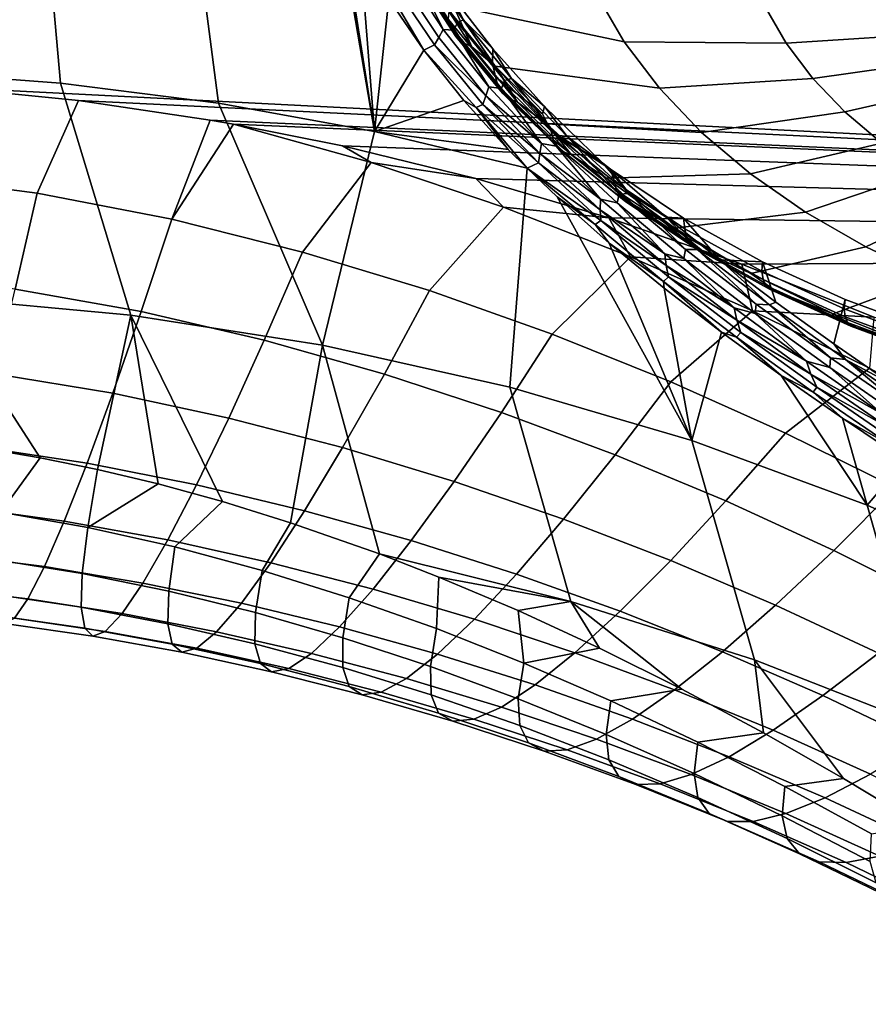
# Model space of a CAD drawing. Header units: metres. Extents: x -24 to 94, y -256 to 25.
# Tile 163 of 195: x 78.1 to 81.72, y -24.77 to -20.58. Entities that reach past the tile are written whole.
import ezdxf

# ---------------------------------------------------------------- set-up
doc = ezdxf.new("R2010")
doc.units = ezdxf.units.M
doc.layers.add('solid_10_061_003_XXX', color=7, linetype='CONTINUOUS')

msp = doc.modelspace()

# ---------------------------------------------------------------- linework, layer by layer
at = {"layer": 'solid_10_061_003_XXX'}
for points in [[(79.277695, -18.678017, 90.949333), (80.146019, -17.531736, 89.887115), (91.313652, -17.288229, 89.66185), (91.504883, -21.566231, 93.626244)], [(78.31115, -19.781269, 91.971672), (79.277695, -18.678017, 90.949333), (91.504883, -21.566231, 93.626244)], [(77.134315, -20.651674, 93.014229), (78.004509, -19.784859, 92.259186), (78.180161, -19.600433, 92.088165)], [(77.134315, -20.651674, 93.014229), (78.180161, -19.600433, 92.088165), (78.189392, -19.601622, 92.041191)], [(78.189392, -19.601622, 92.041191), (78.188446, -19.626223, 92.01368), (77.134315, -20.651674, 93.014229)], [(78.188446, -19.626223, 92.01368), (78.194946, -19.654018, 91.990273), (77.134315, -20.651674, 93.014229)], [(78.194946, -19.654018, 91.990273), (78.208504, -19.683327, 91.972382), (77.134315, -20.651674, 93.014229)], [(78.208504, -19.683327, 91.972382), (78.228302, -19.712372, 91.961098), (77.134315, -20.651674, 93.014229)], [(78.228302, -19.712372, 91.961098), (78.253128, -19.739395, 91.9571), (77.134315, -20.651674, 93.014229)], [(78.276695, -20.847452, 103.950676), (78.181496, -19.777599, 105.404915), (77.548546, -19.732651, 105.36438), (77.596603, -20.796774, 103.898941)], [(78.253128, -19.739395, 91.9571), (78.281494, -19.76276, 91.960625), (77.134315, -20.651674, 93.014229)], [(77.134315, -20.651674, 93.014229), (78.281494, -19.76276, 91.960625), (77.250748, -20.836596, 92.949593)], [(78.281494, -19.76276, 91.960625), (78.31115, -19.781269, 91.971672), (77.250748, -20.836596, 92.949593)], [(78.31115, -19.781269, 91.971672), (91.504883, -21.566231, 93.626244), (77.798111, -20.866322, 92.977165), (77.250748, -20.836596, 92.949593)], [(78.950096, -20.933403, 104.031616), (78.809296, -19.85327, 105.471146), (78.181496, -19.777599, 105.404915), (78.276695, -20.847452, 103.950676)], [(79.613731, -21.054161, 104.141373), (79.4263, -19.958975, 105.561966), (78.809296, -19.85327, 105.471146), (78.950096, -20.933403, 104.031616)], [(79.454987, -20.042107, 105.467209), (79.4263, -19.958975, 105.561966), (79.613731, -21.054161, 104.141373)], [(79.551781, -20.26729, 105.214821), (79.454987, -20.042107, 105.467209), (79.613731, -21.054161, 104.141373)], [(79.675003, -20.489773, 104.97319), (79.551781, -20.26729, 105.214821), (79.613731, -21.054161, 104.141373)], [(79.814438, -20.253265, 105.626366), (79.949554, -20.518835, 105.324463), (80.676003, -20.671883, 105.665337), (80.557571, -20.466789, 105.896973)], [(79.764862, -20.323065, 105.196747), (79.92804, -20.576738, 104.912048), (79.93914, -20.615662, 104.954323), (79.776634, -20.363024, 105.237862)], [(79.960007, -20.648798, 104.997826), (79.798592, -20.397852, 105.279457), (79.776634, -20.363024, 105.237862), (79.93914, -20.615662, 104.954323)], [(79.951492, -20.622875, 104.782944), (79.966873, -20.590324, 104.776695), (79.800171, -20.339951, 105.037392), (79.782799, -20.370583, 105.045425)], [(79.800171, -20.339951, 105.037392), (79.966873, -20.590324, 104.776695), (79.992531, -20.579172, 104.742592), (79.821701, -20.326044, 105.005173)], [(79.929718, -20.457727, 104.81916), (79.821701, -20.326044, 105.005173), (79.992531, -20.579172, 104.742592)], [(79.868454, -20.6856, 104.779945), (79.887444, -20.653673, 104.803024), (79.720558, -20.401197, 105.066734), (79.696159, -20.428226, 105.04805)], [(79.887444, -20.653673, 104.803024), (79.906044, -20.619198, 104.817406), (79.743729, -20.37093, 105.077309), (79.720558, -20.401197, 105.066734)], [(79.743729, -20.37093, 105.077309), (79.906044, -20.619198, 104.817406), (79.782799, -20.370583, 105.045425)], [(79.906044, -20.619198, 104.817406), (79.951492, -20.622875, 104.782944), (79.782799, -20.370583, 105.045425)], [(79.990021, -20.674997, 105.041107), (79.830086, -20.426348, 105.320168), (79.798592, -20.397852, 105.279457), (79.960007, -20.648798, 104.997826)], [(79.822884, -20.708223, 104.745827), (79.868454, -20.6856, 104.779945), (79.696159, -20.428226, 105.04805), (79.663811, -20.436979, 105.036774)], [(79.663811, -20.436979, 105.036774), (79.675003, -20.489773, 104.97319), (79.822884, -20.708223, 104.745827)], [(80.027634, -20.692965, 105.081985), (79.869484, -20.447094, 105.357925), (79.830086, -20.426348, 105.320168), (79.990021, -20.674997, 105.041107)], [(79.869484, -20.447094, 105.357925), (80.027634, -20.692965, 105.081985), (79.949554, -20.518835, 105.324463)], [(80.117218, -20.702522, 104.574623), (79.929718, -20.457727, 104.81916), (79.992531, -20.579172, 104.742592)], [(80.115341, -20.764374, 104.619293), (79.931122, -20.539789, 104.86705), (79.929718, -20.457727, 104.81916), (80.117218, -20.702522, 104.574623)], [(81.365791, -20.678225, 106.081566), (81.276314, -20.523281, 106.256554), (80.557571, -20.466789, 105.896973), (80.676003, -20.671883, 105.665337)], [(79.822884, -20.708223, 104.745827), (79.675003, -20.489773, 104.97319), (79.613731, -21.054161, 104.141373)], [(79.949554, -20.518835, 105.324463), (80.127243, -20.77574, 105.037476), (80.826042, -20.869593, 105.445915), (80.676003, -20.671883, 105.665337)], [(80.027634, -20.692965, 105.081985), (80.127243, -20.77574, 105.037476), (79.949554, -20.518835, 105.324463)], [(82.074081, -20.633097, 106.462837), (82.014145, -20.529308, 106.580055), (81.276314, -20.523281, 106.256554), (81.365791, -20.678225, 106.081566)], [(80.128838, -20.82052, 104.643196), (79.92804, -20.576738, 104.912048), (79.931122, -20.539789, 104.86705), (80.115341, -20.764374, 104.619293)], [(79.92804, -20.576738, 104.912048), (80.128838, -20.82052, 104.643196), (80.139122, -20.858446, 104.686577), (79.93914, -20.615662, 104.954323)], [(80.153435, -20.871399, 104.541809), (80.166618, -20.837107, 104.536903), (79.966873, -20.590324, 104.776695), (79.951492, -20.622875, 104.782944)], [(79.966873, -20.590324, 104.776695), (80.166618, -20.837107, 104.536903), (79.992531, -20.579172, 104.742592)], [(80.117218, -20.702522, 104.574623), (79.992531, -20.579172, 104.742592), (80.197243, -20.828751, 104.501671)], [(80.166618, -20.837107, 104.536903), (80.197243, -20.828751, 104.501671), (79.992531, -20.579172, 104.742592)], [(79.868454, -20.6856, 104.779945), (80.087158, -20.902205, 104.560219), (79.887444, -20.653673, 104.803024)], [(80.087158, -20.902205, 104.560219), (80.100464, -20.863741, 104.577568), (79.906044, -20.619198, 104.817406), (79.887444, -20.653673, 104.803024)], [(79.906044, -20.619198, 104.817406), (80.100464, -20.863741, 104.577568), (79.951492, -20.622875, 104.782944)], [(80.158653, -20.889957, 104.731873), (79.960007, -20.648798, 104.997826), (79.93914, -20.615662, 104.954323), (80.139122, -20.858446, 104.686577)], [(80.100464, -20.863741, 104.577568), (80.153435, -20.871399, 104.541809), (79.951492, -20.622875, 104.782944)], [(80.186852, -20.913952, 104.777588), (79.990021, -20.674997, 105.041107), (79.960007, -20.648798, 104.997826), (80.158653, -20.889957, 104.731873)], [(82.150009, -20.733147, 106.351799), (82.074081, -20.633097, 106.462837), (81.365791, -20.678225, 106.081566), (81.479141, -20.827589, 105.915794)], [(80.045708, -20.951859, 104.517807), (80.074478, -20.938801, 104.533722), (79.868454, -20.6856, 104.779945), (79.822884, -20.708223, 104.745827)], [(79.868454, -20.6856, 104.779945), (80.074478, -20.938801, 104.533722), (80.087158, -20.902205, 104.560219)], [(80.22226, -20.929245, 104.821411), (80.027634, -20.692965, 105.081985), (79.990021, -20.674997, 105.041107), (80.186852, -20.913952, 104.777588)], [(80.027634, -20.692965, 105.081985), (80.22226, -20.929245, 104.821411), (80.127243, -20.77574, 105.037476)], [(81.479141, -20.827589, 105.915794), (81.365791, -20.678225, 106.081566), (80.676003, -20.671883, 105.665337), (80.826042, -20.869593, 105.445915)], [(79.993088, -20.921707, 104.535812), (79.822884, -20.708223, 104.745827), (79.613731, -21.054161, 104.141373)], [(79.822884, -20.708223, 104.745827), (79.993088, -20.921707, 104.535812), (80.045708, -20.951859, 104.517807)], [(80.329247, -20.978214, 104.387749), (80.115341, -20.764374, 104.619293), (80.117218, -20.702522, 104.574623), (80.336685, -20.947132, 104.354233)], [(80.336685, -20.947132, 104.354233), (80.117218, -20.702522, 104.574623), (80.197243, -20.828751, 104.501671)], [(82.241089, -20.828363, 106.248161), (82.150009, -20.733147, 106.351799), (81.479141, -20.827589, 105.915794), (81.61512, -20.969738, 105.76107)], [(80.128838, -20.82052, 104.643196), (80.115341, -20.764374, 104.619293), (80.329247, -20.978214, 104.387749)], [(80.127243, -20.77574, 105.037476), (80.345406, -21.020967, 104.768784), (81.006035, -21.057749, 105.241112), (80.826042, -20.869593, 105.445915)], [(80.22226, -20.929245, 104.821411), (80.345406, -21.020967, 104.768784), (80.127243, -20.77574, 105.037476)], [(77.596603, -20.796774, 103.898941), (77.748428, -21.758677, 102.370399), (78.576759, -21.834888, 102.453102), (78.276695, -20.847452, 103.950676)], [(80.128838, -20.82052, 104.643196), (80.365211, -21.051907, 104.392967), (80.374527, -21.088888, 104.437363), (80.139122, -20.858446, 104.686577)], [(80.365211, -21.051907, 104.392967), (80.128838, -20.82052, 104.643196), (80.329247, -20.978214, 104.387749)], [(78.276695, -20.847452, 103.950676), (78.576759, -21.834888, 102.453102), (79.392326, -21.962778, 102.577782), (78.950096, -20.933403, 104.031616)], [(80.087158, -20.902205, 104.560219), (80.32457, -21.104469, 104.362007), (80.100464, -20.863741, 104.577568)], [(80.100464, -20.863741, 104.577568), (80.32457, -21.104469, 104.362007), (80.153435, -20.871399, 104.541809)], [(80.392479, -21.118855, 104.484329), (80.158653, -20.889957, 104.731873), (80.139122, -20.858446, 104.686577), (80.374527, -21.088888, 104.437363)], [(80.386086, -21.116077, 104.326538), (80.396942, -21.080235, 104.32251), (80.166618, -20.837107, 104.536903), (80.153435, -20.871399, 104.541809)], [(80.166618, -20.837107, 104.536903), (80.396942, -21.080235, 104.32251), (80.197243, -20.828751, 104.501671)], [(80.336685, -20.947132, 104.354233), (80.197243, -20.828751, 104.501671), (80.433334, -21.074715, 104.287102)], [(80.396942, -21.080235, 104.32251), (80.433334, -21.074715, 104.287102), (80.197243, -20.828751, 104.501671)], [(81.61512, -20.969738, 105.76107), (81.479141, -20.827589, 105.915794), (80.826042, -20.869593, 105.445915), (81.006035, -21.057749, 105.241112)], [(82.346336, -20.917704, 106.153053), (82.241089, -20.828363, 106.248161), (81.61512, -20.969738, 105.76107), (81.77224, -21.103113, 105.619087)], [(77.591362, -21.239616, 93.352249), (77.798111, -20.866322, 92.977165), (78.353027, -20.922232, 93.028992), (78.177231, -21.316757, 93.427879)], [(91.504883, -21.566231, 93.626244), (78.353027, -20.922232, 93.028992), (77.798111, -20.866322, 92.977165)], [(80.074478, -20.938801, 104.533722), (80.317169, -21.146687, 104.342674), (80.087158, -20.902205, 104.560219)], [(80.087158, -20.902205, 104.560219), (80.317169, -21.146687, 104.342674), (80.32457, -21.104469, 104.362007)], [(80.32457, -21.104469, 104.362007), (80.386086, -21.116077, 104.326538), (80.153435, -20.871399, 104.541809)], [(80.418541, -21.140757, 104.53231), (80.186852, -20.913952, 104.777588), (80.158653, -20.889957, 104.731873), (80.392479, -21.118855, 104.484329)], [(78.177231, -21.316757, 93.427879), (78.353027, -20.922232, 93.028992), (78.913513, -21.005022, 93.105736), (78.750252, -21.427387, 93.535789)], [(91.504883, -21.566231, 93.626244), (78.913513, -21.005022, 93.105736), (78.353027, -20.922232, 93.028992)], [(79.613731, -21.054161, 104.141373), (78.950096, -20.933403, 104.031616), (79.392326, -21.962778, 102.577782)], [(79.993088, -20.921707, 104.535812), (79.613731, -21.054161, 104.141373), (80.183136, -21.129745, 104.345726)], [(80.045708, -20.951859, 104.517807), (79.993088, -20.921707, 104.535812), (80.183136, -21.129745, 104.345726)], [(80.045708, -20.951859, 104.517807), (80.311554, -21.187708, 104.313896), (80.074478, -20.938801, 104.533722)], [(80.074478, -20.938801, 104.533722), (80.311554, -21.187708, 104.313896), (80.317169, -21.146687, 104.342674)], [(80.451363, -21.153513, 104.578873), (80.22226, -20.929245, 104.821411), (80.186852, -20.913952, 104.777588), (80.418541, -21.140757, 104.53231)], [(80.22226, -20.929245, 104.821411), (80.451363, -21.153513, 104.578873), (80.345406, -21.020967, 104.768784)], [(80.365211, -21.051907, 104.392967), (80.329247, -20.978214, 104.387749), (80.336685, -20.947132, 104.354233), (80.58609, -21.188456, 104.160141)], [(80.336685, -20.947132, 104.354233), (80.433334, -21.074715, 104.287102), (80.58609, -21.188456, 104.160141)], [(80.045708, -20.951859, 104.517807), (80.183136, -21.129745, 104.345726), (80.262665, -21.209959, 104.276947)], [(80.045708, -20.951859, 104.517807), (80.262665, -21.209959, 104.276947), (80.311554, -21.187708, 104.313896)], [(81.77224, -21.103113, 105.619087), (81.61512, -20.969738, 105.76107), (81.006035, -21.057749, 105.241112), (81.214012, -21.234293, 105.053169)], [(78.750252, -21.427387, 93.535789), (78.913513, -21.005022, 93.105736), (79.013634, -21.022598, 93.122025)], [(79.599495, -21.186281, 93.274055), (79.307556, -21.566792, 93.671326), (78.750252, -21.427387, 93.535789), (79.013634, -21.022598, 93.122025)], [(91.504883, -21.566231, 93.626244), (79.013634, -21.022598, 93.122025), (78.913513, -21.005022, 93.105736)], [(91.504883, -21.566231, 93.626244), (79.477905, -21.115349, 93.207993), (79.013634, -21.022598, 93.122025)], [(79.599495, -21.186281, 93.274055), (79.013634, -21.022598, 93.122025), (79.477905, -21.115349, 93.207993)], [(80.345406, -21.020967, 104.768784), (80.601494, -21.251644, 104.521523), (81.214012, -21.234293, 105.053169), (81.006035, -21.057749, 105.241112)], [(80.451363, -21.153513, 104.578873), (80.601494, -21.251644, 104.521523), (80.345406, -21.020967, 104.768784)], [(80.262665, -21.209959, 104.276947), (79.613731, -21.054161, 104.141373), (79.392326, -21.962778, 102.577782), (80.189789, -22.141184, 102.743515)], [(80.183136, -21.129745, 104.345726), (79.613731, -21.054161, 104.141373), (80.262665, -21.209959, 104.276947)], [(80.365211, -21.051907, 104.392967), (80.58609, -21.188456, 104.160141), (80.617371, -21.214228, 104.137383)], [(80.634727, -21.268524, 104.16391), (80.365211, -21.051907, 104.392967), (80.617371, -21.214228, 104.137383)], [(80.365211, -21.051907, 104.392967), (80.634727, -21.268524, 104.16391), (80.642944, -21.304621, 104.209244), (80.374527, -21.088888, 104.437363)], [(80.396942, -21.080235, 104.32251), (80.654892, -21.319721, 104.137787), (80.433334, -21.074715, 104.287102)], [(80.433334, -21.074715, 104.287102), (80.69767, -21.31708, 104.103378), (80.58609, -21.188456, 104.160141)], [(80.654892, -21.319721, 104.137787), (80.69767, -21.31708, 104.103378), (80.433334, -21.074715, 104.287102)], [(91.504883, -21.566231, 93.626244), (80.04435, -21.253828, 93.336342), (79.477905, -21.115349, 93.207993)], [(79.599495, -21.186281, 93.274055), (79.477905, -21.115349, 93.207993), (80.04435, -21.253828, 93.336342)], [(80.317169, -21.146687, 104.342674), (80.575592, -21.341385, 104.174751), (80.32457, -21.104469, 104.362007)], [(80.32457, -21.104469, 104.362007), (80.575592, -21.341385, 104.174751), (80.386086, -21.116077, 104.326538)], [(80.659096, -21.333143, 104.257736), (80.392479, -21.118855, 104.484329), (80.374527, -21.088888, 104.437363), (80.642944, -21.304621, 104.209244)], [(80.646362, -21.356943, 104.141418), (80.654892, -21.319721, 104.137787), (80.396942, -21.080235, 104.32251), (80.386086, -21.116077, 104.326538)], [(80.575592, -21.341385, 104.174751), (80.646362, -21.356943, 104.141418), (80.386086, -21.116077, 104.326538)], [(81.948784, -21.226252, 105.491394), (81.77224, -21.103113, 105.619087), (81.214012, -21.234293, 105.053169), (81.447701, -21.397289, 104.884155)], [(80.311554, -21.187708, 104.313896), (80.574486, -21.387129, 104.154518), (80.317169, -21.146687, 104.342674)], [(80.317169, -21.146687, 104.342674), (80.574486, -21.387129, 104.154518), (80.575592, -21.341385, 104.174751)], [(80.682724, -21.353085, 104.307785), (80.418541, -21.140757, 104.53231), (80.392479, -21.118855, 104.484329), (80.659096, -21.333143, 104.257736)], [(80.712585, -21.363468, 104.356865), (80.451363, -21.153513, 104.578873), (80.418541, -21.140757, 104.53231), (80.682724, -21.353085, 104.307785)], [(80.451363, -21.153513, 104.578873), (80.712585, -21.363468, 104.356865), (80.601494, -21.251644, 104.521523)], [(80.162384, -21.375866, 93.45079), (79.847656, -21.730722, 93.830231), (79.307556, -21.566792, 93.671326), (79.599495, -21.186281, 93.274055)], [(79.599495, -21.186281, 93.274055), (80.04435, -21.253828, 93.336342), (80.162384, -21.375866, 93.45079)], [(80.262665, -21.209959, 104.276947), (80.576447, -21.432341, 104.124733), (80.311554, -21.187708, 104.313896)], [(80.311554, -21.187708, 104.313896), (80.576447, -21.432341, 104.124733), (80.574486, -21.387129, 104.154518)], [(80.69767, -21.31708, 104.103378), (80.617371, -21.214228, 104.137383), (80.58609, -21.188456, 104.160141)], [(78.084183, -21.724209, 93.91993), (77.539085, -21.657164, 93.849922), (77.591362, -21.239616, 93.352249), (78.177231, -21.316757, 93.427879)], [(80.39032, -21.332056, 104.177742), (80.262665, -21.209959, 104.276947), (80.189789, -22.141184, 102.743515), (80.964005, -22.368618, 102.949097)], [(80.262665, -21.209959, 104.276947), (80.39032, -21.332056, 104.177742), (80.552406, -21.449238, 104.104988)], [(80.262665, -21.209959, 104.276947), (80.552406, -21.449238, 104.104988), (80.576447, -21.432341, 104.124733)], [(80.601494, -21.251644, 104.521523), (80.892502, -21.465065, 104.298599), (81.447701, -21.397289, 104.884155), (81.214012, -21.234293, 105.053169)], [(80.69767, -21.31708, 104.103378), (80.855011, -21.418484, 103.999306), (80.617371, -21.214228, 104.137383)], [(80.928947, -21.423187, 103.921997), (80.617371, -21.214228, 104.137383), (80.855011, -21.418484, 103.999306)], [(80.934624, -21.468151, 103.958389), (80.634727, -21.268524, 104.16391), (80.617371, -21.214228, 104.137383), (80.928947, -21.423187, 103.921997)], [(82.142822, -21.337809, 105.379402), (81.948784, -21.226252, 105.491394), (81.447701, -21.397289, 104.884155), (81.704536, -21.544952, 104.735909)], [(91.504883, -21.566231, 93.626244), (80.611153, -21.421087, 93.491356), (80.04435, -21.253828, 93.336342)], [(80.162384, -21.375866, 93.45079), (80.04435, -21.253828, 93.336342), (80.611153, -21.421087, 93.491356)], [(80.712585, -21.363468, 104.356865), (80.892502, -21.465065, 104.298599), (80.601494, -21.251644, 104.521523)], [(80.634727, -21.268524, 104.16391), (80.934624, -21.468151, 103.958389), (80.941612, -21.503431, 104.004562), (80.642944, -21.304621, 104.209244)], [(78.619995, -21.820412, 94.0186), (78.084183, -21.724209, 93.91993), (78.177231, -21.316757, 93.427879), (78.750252, -21.427387, 93.535789)], [(80.955772, -21.530622, 104.05442), (80.659096, -21.333143, 104.257736), (80.642944, -21.304621, 104.209244), (80.941612, -21.503431, 104.004562)], [(80.930359, -21.594162, 103.99044), (80.936646, -21.555712, 103.98674), (80.654892, -21.319721, 104.137787), (80.646362, -21.356943, 104.141418)], [(80.654892, -21.319721, 104.137787), (80.936646, -21.555712, 103.98674), (80.69767, -21.31708, 104.103378)], [(80.69767, -21.31708, 104.103378), (80.986267, -21.555969, 103.954712), (80.855011, -21.418484, 103.999306)], [(80.936646, -21.555712, 103.98674), (80.986267, -21.555969, 103.954712), (80.69767, -21.31708, 104.103378)], [(80.612022, -21.52886, 104.033234), (80.39032, -21.332056, 104.177742), (80.964005, -22.368618, 102.949097)], [(80.552406, -21.449238, 104.104988), (80.39032, -21.332056, 104.177742), (80.612022, -21.52886, 104.033234)], [(80.574486, -21.387129, 104.154518), (80.849899, -21.574652, 104.019524), (80.575592, -21.341385, 104.174751)], [(80.575592, -21.341385, 104.174751), (80.849899, -21.574652, 104.019524), (80.646362, -21.356943, 104.141418)], [(80.849899, -21.574652, 104.019524), (80.930359, -21.594162, 103.99044), (80.646362, -21.356943, 104.141418)], [(80.976677, -21.548758, 104.106331), (80.682724, -21.353085, 104.307785), (80.659096, -21.333143, 104.257736), (80.955772, -21.530622, 104.05442)], [(81.003258, -21.556953, 104.157661), (80.712585, -21.363468, 104.356865), (80.682724, -21.353085, 104.307785), (80.976677, -21.548758, 104.106331)], [(80.712585, -21.363468, 104.356865), (81.003258, -21.556953, 104.157661), (80.892502, -21.465065, 104.298599)], [(82.352211, -21.436558, 105.284325), (82.142822, -21.337809, 105.379402), (81.704536, -21.544952, 104.735909), (81.981705, -21.675665, 104.610054)], [(80.703178, -21.58704, 93.648209), (80.370094, -21.91559, 94.008797), (79.847656, -21.730722, 93.830231), (80.162384, -21.375866, 93.45079)], [(80.162384, -21.375866, 93.45079), (80.611153, -21.421087, 93.491356), (80.703178, -21.58704, 93.648209)], [(80.574486, -21.387129, 104.154518), (80.855293, -21.623705, 103.999535), (80.849899, -21.574652, 104.019524)], [(80.576447, -21.432341, 104.124733), (80.855293, -21.623705, 103.999535), (80.574486, -21.387129, 104.154518)], [(80.892502, -21.465065, 104.298599), (81.215019, -21.658726, 104.102631), (81.704536, -21.544952, 104.735909), (81.447701, -21.397289, 104.884155)], [(79.144173, -21.942097, 94.141792), (78.619995, -21.820412, 94.0186), (78.750252, -21.427387, 93.535789), (79.307556, -21.566792, 93.671326)], [(80.843819, -21.691463, 103.948853), (80.865158, -21.672867, 103.970146), (80.576447, -21.432341, 104.124733), (80.552406, -21.449238, 104.104988)], [(80.552406, -21.449238, 104.104988), (80.612022, -21.52886, 104.033234), (80.843819, -21.691463, 103.948853)], [(80.576447, -21.432341, 104.124733), (80.865158, -21.672867, 103.970146), (80.855293, -21.623705, 103.999535)], [(91.504883, -21.566231, 93.626244), (81.176453, -21.617716, 93.673592), (80.611153, -21.421087, 93.491356)], [(80.703178, -21.58704, 93.648209), (80.611153, -21.421087, 93.491356), (81.176453, -21.617716, 93.673592)], [(80.986267, -21.555969, 103.954712), (81.083092, -21.6003, 103.897484), (80.855011, -21.418484, 103.999306)], [(80.928947, -21.423187, 103.921997), (80.855011, -21.418484, 103.999306), (81.083092, -21.6003, 103.897484)], [(80.928947, -21.423187, 103.921997), (81.083092, -21.6003, 103.897484), (81.264465, -21.608606, 103.737251)], [(81.261826, -21.648737, 103.778503), (80.934624, -21.468151, 103.958389), (80.928947, -21.423187, 103.921997), (81.264465, -21.608606, 103.737251)], [(81.003258, -21.556953, 104.157661), (81.215019, -21.658726, 104.102631), (80.892502, -21.465065, 104.298599)], [(81.267471, -21.683279, 103.825409), (80.941612, -21.503431, 104.004562), (80.934624, -21.468151, 103.958389), (81.261826, -21.648737, 103.778503)], [(80.846092, -21.720659, 103.913185), (80.612022, -21.52886, 104.033234), (80.964005, -22.368618, 102.949097)], [(80.843819, -21.691463, 103.948853), (80.612022, -21.52886, 104.033234), (80.846092, -21.720659, 103.913185)], [(81.279449, -21.709267, 103.876472), (80.955772, -21.530622, 104.05442), (80.941612, -21.503431, 104.004562), (81.267471, -21.683279, 103.825409)], [(81.297401, -21.725767, 103.930008), (80.976677, -21.548758, 104.106331), (80.955772, -21.530622, 104.05442), (81.279449, -21.709267, 103.876472)], [(79.655457, -22.085968, 94.285774), (79.144173, -21.942097, 94.141792), (79.307556, -21.566792, 93.671326), (79.847656, -21.730722, 93.830231)], [(80.849899, -21.574652, 104.019524), (81.143684, -21.804405, 103.899757), (80.930359, -21.594162, 103.99044)], [(80.855293, -21.623705, 103.999535), (81.143684, -21.804405, 103.899757), (80.849899, -21.574652, 104.019524)], [(81.233902, -21.827856, 103.877159), (81.238106, -21.788311, 103.873001), (80.936646, -21.555712, 103.98674), (80.930359, -21.594162, 103.99044)], [(80.936646, -21.555712, 103.98674), (81.238106, -21.788311, 103.873001), (80.986267, -21.555969, 103.954712)], [(81.320389, -21.731983, 103.983307), (81.003258, -21.556953, 104.157661), (80.976677, -21.548758, 104.106331), (81.297401, -21.725767, 103.930008)], [(80.986267, -21.555969, 103.954712), (81.294777, -21.791449, 103.844841), (81.083092, -21.6003, 103.897484)], [(81.238106, -21.788311, 103.873001), (81.294777, -21.791449, 103.844841), (80.986267, -21.555969, 103.954712)], [(81.003258, -21.556953, 104.157661), (81.320389, -21.731983, 103.983307), (81.215019, -21.658726, 104.102631)], [(91.504883, -21.566231, 93.626244), (91.63549, -24.767933, 96.593231), (81.738243, -21.84424, 93.88353), (81.176453, -21.617716, 93.673592)], [(81.215019, -21.658726, 104.102631), (81.565269, -21.830359, 103.935898), (81.981705, -21.675665, 104.610054), (81.704536, -21.544952, 104.735909)], [(81.222313, -21.816402, 93.863029), (80.875031, -22.118519, 94.20401), (80.370094, -21.91559, 94.008797), (80.703178, -21.58704, 93.648209)], [(80.703178, -21.58704, 93.648209), (81.176453, -21.617716, 93.673592), (81.222313, -21.816402, 93.863029)], [(81.143684, -21.804405, 103.899757), (81.233902, -21.827856, 103.877159), (80.930359, -21.594162, 103.99044)], [(81.294777, -21.791449, 103.844841), (81.321747, -21.779863, 103.818932), (81.083092, -21.6003, 103.897484)], [(81.264465, -21.608606, 103.737251), (81.083092, -21.6003, 103.897484), (81.321747, -21.779863, 103.818932)], [(81.222313, -21.816402, 93.863029), (81.176453, -21.617716, 93.673592), (81.738243, -21.84424, 93.88353)], [(81.261826, -21.648737, 103.778503), (81.264465, -21.608606, 103.737251), (81.617416, -21.768898, 103.584335), (81.612968, -21.80843, 103.626099)], [(81.617416, -21.768898, 103.584335), (81.264465, -21.608606, 103.737251), (81.321747, -21.779863, 103.818932), (81.568619, -21.957087, 103.764641)], [(80.855293, -21.623705, 103.999535), (81.155594, -21.856552, 103.881203), (81.143684, -21.804405, 103.899757)], [(80.865158, -21.672867, 103.970146), (81.155594, -21.856552, 103.881203), (80.855293, -21.623705, 103.999535)], [(81.320389, -21.731983, 103.983307), (81.565269, -21.830359, 103.935898), (81.215019, -21.658726, 104.102631)], [(81.61718, -21.842321, 103.67363), (81.267471, -21.683279, 103.825409), (81.261826, -21.648737, 103.778503), (81.612968, -21.80843, 103.626099)], [(81.154976, -21.929546, 103.831032), (81.173439, -21.909422, 103.853615), (80.865158, -21.672867, 103.970146), (80.843819, -21.691463, 103.948853)], [(80.843819, -21.691463, 103.948853), (80.846092, -21.720659, 103.913185), (81.090523, -21.908007, 103.81839)], [(80.843819, -21.691463, 103.948853), (81.090523, -21.908007, 103.81839), (81.154976, -21.929546, 103.831032)], [(80.865158, -21.672867, 103.970146), (81.173439, -21.909422, 103.853615), (81.155594, -21.856552, 103.881203)], [(81.626816, -21.867243, 103.725708), (81.279449, -21.709267, 103.876472), (81.267471, -21.683279, 103.825409), (81.61718, -21.842321, 103.67363)], [(81.565269, -21.830359, 103.935898), (81.93914, -21.977951, 103.800377), (82.276161, -21.787992, 104.50798), (81.981705, -21.675665, 104.610054)], [(78.084183, -21.724209, 93.91993), (78.619995, -21.820412, 94.0186), (78.49971, -22.167542, 94.537804), (77.998177, -22.084387, 94.448769)], [(80.153389, -22.249258, 94.447357), (79.655457, -22.085968, 94.285774), (79.847656, -21.730722, 93.830231), (80.370094, -21.91559, 94.008797)], [(81.090523, -21.908007, 103.81839), (80.846092, -21.720659, 103.913185), (80.964005, -22.368618, 102.949097)], [(81.641586, -21.882299, 103.780624), (81.297401, -21.725767, 103.930008), (81.279449, -21.709267, 103.876472), (81.626816, -21.867243, 103.725708)], [(81.660728, -21.886765, 103.835594), (81.320389, -21.731983, 103.983307), (81.297401, -21.725767, 103.930008), (81.641586, -21.882299, 103.780624)], [(81.320389, -21.731983, 103.983307), (81.660728, -21.886765, 103.835594), (81.565269, -21.830359, 103.935898)], [(78.190041, -22.441799, 101.203926), (78.435112, -22.491829, 101.184303), (78.576759, -21.834888, 102.453102), (77.748428, -21.758677, 102.370399)], [(77.956955, -22.402281, 101.218483), (78.190041, -22.441799, 101.203926), (77.748428, -21.758677, 102.370399)], [(81.294777, -21.791449, 103.844841), (81.617943, -22.023407, 103.7761), (81.568619, -21.957087, 103.764641), (81.321747, -21.779863, 103.818932)], [(81.987602, -21.905396, 103.461632), (81.617416, -21.768898, 103.584335), (81.568619, -21.957087, 103.764641), (81.822708, -22.133013, 103.735207)], [(81.612968, -21.80843, 103.626099), (81.617416, -21.768898, 103.584335), (81.987602, -21.905396, 103.461632), (81.984451, -21.945593, 103.502747)], [(78.619995, -21.820412, 94.0186), (79.144173, -21.942097, 94.141792), (78.993263, -22.273273, 94.648186), (78.49971, -22.167542, 94.537804)], [(81.720627, -22.061319, 94.092636), (81.362976, -22.33729, 94.413475), (80.875031, -22.118519, 94.20401), (81.222313, -21.816402, 93.863029)], [(81.143684, -21.804405, 103.899757), (81.452431, -22.030704, 103.817719), (81.233902, -21.827856, 103.877159)], [(81.155594, -21.856552, 103.881203), (81.452431, -22.030704, 103.817719), (81.143684, -21.804405, 103.899757)], [(81.222313, -21.816402, 93.863029), (81.738243, -21.84424, 93.88353), (81.720627, -22.061319, 94.092636)], [(81.55201, -22.058029, 103.80381), (81.554367, -22.017485, 103.798859), (81.238106, -21.788311, 103.873001), (81.233902, -21.827856, 103.877159)], [(81.452431, -22.030704, 103.817719), (81.55201, -22.058029, 103.80381), (81.233902, -21.827856, 103.877159)], [(81.238106, -21.788311, 103.873001), (81.554367, -22.017485, 103.798859), (81.294777, -21.791449, 103.844841)], [(81.554367, -22.017485, 103.798859), (81.617943, -22.023407, 103.7761), (81.294777, -21.791449, 103.844841)], [(81.612968, -21.80843, 103.626099), (81.984451, -21.945593, 103.502747), (81.987144, -21.978922, 103.550781), (81.61718, -21.842321, 103.67363)], [(78.435112, -22.491829, 101.184303), (78.693062, -22.553413, 101.159843), (78.576759, -21.834888, 102.453102)], [(78.96653, -22.62849, 101.130127), (79.256332, -22.718534, 101.09549), (79.392326, -21.962778, 102.577782), (78.576759, -21.834888, 102.453102)], [(78.693062, -22.553413, 101.159843), (78.96653, -22.62849, 101.130127), (78.576759, -21.834888, 102.453102)], [(81.155594, -21.856552, 103.881203), (81.470657, -22.085737, 103.801704), (81.452431, -22.030704, 103.817719)], [(81.173439, -21.909422, 103.853615), (81.470657, -22.085737, 103.801704), (81.155594, -21.856552, 103.881203)], [(81.660728, -21.886765, 103.835594), (81.93914, -21.977951, 103.800377), (81.565269, -21.830359, 103.935898)], [(81.994301, -22.00293, 103.603683), (81.626816, -21.867243, 103.725708), (81.61718, -21.842321, 103.67363), (81.987144, -21.978922, 103.550781)], [(81.626816, -21.867243, 103.725708), (81.994301, -22.00293, 103.603683), (82.005714, -22.016745, 103.659714), (81.641586, -21.882299, 103.780624)], [(81.343781, -22.091871, 103.749054), (81.090523, -21.908007, 103.81839), (80.964005, -22.368618, 102.949097), (81.710045, -22.643297, 103.193069)], [(81.154976, -21.929546, 103.831032), (81.090523, -21.908007, 103.81839), (81.343781, -22.091871, 103.749054)], [(81.480804, -22.163534, 103.753677), (81.496277, -22.142059, 103.777283), (81.173439, -21.909422, 103.853615), (81.154976, -21.929546, 103.831032)], [(81.173439, -21.909422, 103.853615), (81.496277, -22.142059, 103.777283), (81.470657, -22.085737, 103.801704)], [(82.020782, -22.019707, 103.716042), (81.660728, -21.886765, 103.835594), (81.641586, -21.882299, 103.780624), (82.005714, -22.016745, 103.659714)], [(81.660728, -21.886765, 103.835594), (82.020782, -22.019707, 103.716042), (81.93914, -21.977951, 103.800377)], [(79.144173, -21.942097, 94.141792), (79.655457, -22.085968, 94.285774), (79.477798, -22.399136, 94.776726), (78.993263, -22.273273, 94.648186)], [(80.637993, -22.429771, 94.62397), (80.153389, -22.249258, 94.447357), (80.370094, -21.91559, 94.008797), (80.875031, -22.118519, 94.20401)], [(81.154976, -21.929546, 103.831032), (81.343781, -22.091871, 103.749054), (81.480804, -22.163534, 103.753677)], [(79.256332, -22.718534, 101.09549), (79.634468, -22.851574, 101.047005), (79.392326, -21.962778, 102.577782)], [(80.449646, -23.054508, 101.2295), (80.189789, -22.141184, 102.743515), (79.392326, -21.962778, 102.577782), (79.634468, -22.851574, 101.047005)], [(81.617943, -22.023407, 103.7761), (81.822708, -22.133013, 103.735207), (81.568619, -21.957087, 103.764641)], [(81.452431, -22.030704, 103.817719), (81.771393, -22.25349, 103.775108), (81.55201, -22.058029, 103.80381)], [(81.470657, -22.085737, 103.801704), (81.771393, -22.25349, 103.775108), (81.452431, -22.030704, 103.817719)], [(81.879601, -22.284573, 103.772079), (81.880325, -22.243101, 103.76606), (81.554367, -22.017485, 103.798859), (81.55201, -22.058029, 103.80381)], [(81.554367, -22.017485, 103.798859), (81.880325, -22.243101, 103.76606), (81.617943, -22.023407, 103.7761)], [(81.617943, -22.023407, 103.7761), (81.950401, -22.251665, 103.750214), (81.822708, -22.133013, 103.735207)], [(81.880325, -22.243101, 103.76606), (81.950401, -22.251665, 103.750214), (81.617943, -22.023407, 103.7761)], [(82.199081, -22.319799, 94.334969), (81.834595, -22.570229, 94.635345), (81.362976, -22.33729, 94.413475), (81.720627, -22.061319, 94.092636)], [(81.771393, -22.25349, 103.775108), (81.879601, -22.284573, 103.772079), (81.55201, -22.058029, 103.80381)], [(77.998177, -22.084387, 94.448769), (78.49971, -22.167542, 94.537804), (78.39045, -22.465748, 95.088875), (77.919983, -22.39415, 95.009773)], [(79.655457, -22.085968, 94.285774), (80.153389, -22.249258, 94.447357), (79.952858, -22.543091, 94.920723), (79.477798, -22.399136, 94.776726)], [(81.109528, -22.625826, 94.813614), (80.637993, -22.429771, 94.62397), (80.875031, -22.118519, 94.20401), (81.362976, -22.33729, 94.413475)], [(81.604843, -22.273232, 103.705658), (81.343781, -22.091871, 103.749054), (81.710045, -22.643297, 103.193069)], [(81.480804, -22.163534, 103.753677), (81.343781, -22.091871, 103.749054), (81.604843, -22.273232, 103.705658)], [(81.470657, -22.085737, 103.801704), (81.795593, -22.311197, 103.762695), (81.771393, -22.25349, 103.775108)], [(81.496277, -22.142059, 103.777283), (81.795593, -22.311197, 103.762695), (81.470657, -22.085737, 103.801704)], [(81.230217, -23.301802, 101.455734), (80.964005, -22.368618, 102.949097), (80.189789, -22.141184, 102.743515), (80.449646, -23.054508, 101.2295)], [(81.8162, -22.393341, 103.718407), (81.828606, -22.370705, 103.74276), (81.496277, -22.142059, 103.777283), (81.480804, -22.163534, 103.753677)], [(81.480804, -22.163534, 103.753677), (81.604843, -22.273232, 103.705658), (81.8162, -22.393341, 103.718407)], [(81.496277, -22.142059, 103.777283), (81.828606, -22.370705, 103.74276), (81.795593, -22.311197, 103.762695)], [(78.49971, -22.167542, 94.537804), (78.993263, -22.273273, 94.648186), (78.85614, -22.55743, 95.186089), (78.39045, -22.465748, 95.088875)], [(78.993263, -22.273273, 94.648186), (79.477798, -22.399136, 94.776726), (79.316223, -22.667492, 95.298782), (78.85614, -22.55743, 95.186089)], [(80.153389, -22.249258, 94.447357), (80.637993, -22.429771, 94.62397), (80.418343, -22.703545, 95.078094), (79.952858, -22.543091, 94.920723)], [(81.872963, -22.453094, 103.688782), (81.604843, -22.273232, 103.705658), (81.710045, -22.643297, 103.193069)], [(81.8162, -22.393341, 103.718407), (81.604843, -22.273232, 103.705658), (81.872963, -22.453094, 103.688782)], [(81.97979, -23.596233, 101.71933), (81.710045, -22.643297, 103.193069), (80.964005, -22.368618, 102.949097), (81.230217, -23.301802, 101.455734)], [(81.568359, -22.836163, 95.014801), (81.109528, -22.625826, 94.813614), (81.362976, -22.33729, 94.413475), (81.834595, -22.570229, 94.635345)], [(77.919983, -22.39415, 95.009773), (78.39045, -22.465748, 95.088875), (78.293167, -22.712425, 95.667), (77.850266, -22.650791, 95.598053)], [(78.023041, -22.673738, 100.631927), (78.190041, -22.441799, 101.203926), (77.956955, -22.402281, 101.218483)], [(79.477798, -22.399136, 94.776726), (79.952858, -22.543091, 94.920723), (79.770256, -22.794527, 95.424774), (79.316223, -22.667492, 95.298782)], [(78.023041, -22.673738, 100.631927), (78.393333, -22.738804, 100.613861), (78.435112, -22.491829, 101.184303), (78.190041, -22.441799, 101.203926)], [(80.637993, -22.429771, 94.62397), (81.109528, -22.625826, 94.813614), (80.874306, -22.879284, 95.247238), (80.418343, -22.703545, 95.078094)], [(82.147789, -22.632765, 103.698967), (81.872963, -22.453094, 103.688782), (81.710045, -22.643297, 103.193069), (82.423218, -22.96315, 103.473747)], [(78.39045, -22.465748, 95.088875), (78.85614, -22.55743, 95.186089), (78.734016, -22.792091, 95.750809), (78.293167, -22.712425, 95.667)], [(78.393333, -22.738804, 100.613861), (78.693062, -22.553413, 101.159843), (78.435112, -22.491829, 101.184303)], [(78.393333, -22.738804, 100.613861), (78.764053, -22.821667, 100.589058), (78.96653, -22.62849, 101.130127), (78.693062, -22.553413, 101.159843)], [(78.85614, -22.55743, 95.186089), (79.316223, -22.667492, 95.298782), (79.172157, -22.888699, 95.847389), (78.734016, -22.792091, 95.750809)], [(79.952858, -22.543091, 94.920723), (80.418343, -22.703545, 95.078094), (80.21801, -22.937452, 95.562424), (79.770256, -22.794527, 95.424774)], [(82.014847, -23.059853, 95.22644), (81.568359, -22.836163, 95.014801), (81.834595, -22.570229, 94.635345), (82.29055, -22.816095, 94.86824)], [(81.109528, -22.625826, 94.813614), (81.568359, -22.836163, 95.014801), (81.320854, -23.069412, 95.42701), (80.874306, -22.879284, 95.247238)], [(77.850266, -22.650791, 95.598053), (78.293167, -22.712425, 95.667), (78.20871, -22.905424, 96.267136), (77.789635, -22.852074, 96.208458)], [(78.764053, -22.821667, 100.589058), (79.135086, -22.921535, 100.559509), (79.256332, -22.718534, 101.09549), (78.96653, -22.62849, 101.130127)], [(79.316223, -22.667492, 95.298782), (79.770256, -22.794527, 95.424774), (79.607162, -23.001371, 95.955101), (79.172157, -22.888699, 95.847389)], [(82.693909, -23.93541, 102.018433), (82.423218, -22.96315, 103.473747), (81.710045, -22.643297, 103.193069), (81.97979, -23.596233, 101.71933)], [(78.004021, -22.87611, 100.029243), (78.369797, -22.934826, 100.022331), (78.393333, -22.738804, 100.613861), (78.023041, -22.673738, 100.631927)], [(80.418343, -22.703545, 95.078094), (80.874306, -22.879284, 95.247238), (80.659378, -23.095455, 95.710564), (80.21801, -22.937452, 95.562424)], [(78.293167, -22.712425, 95.667), (78.734016, -22.792091, 95.750809), (78.627945, -22.975204, 96.33741), (78.20871, -22.905424, 96.267136)], [(78.369797, -22.934826, 100.022331), (78.73761, -23.010029, 100.010712), (78.764053, -22.821667, 100.589058), (78.393333, -22.738804, 100.613861)], [(79.135086, -22.921535, 100.559509), (79.506332, -23.037647, 100.527191), (79.634468, -22.851574, 101.047005), (79.256332, -22.718534, 101.09549)], [(78.734016, -22.792091, 95.750809), (79.172157, -22.888699, 95.847389), (79.046844, -23.060822, 96.41777), (78.627945, -22.975204, 96.33741)], [(78.73761, -23.010029, 100.010712), (79.1073, -23.101324, 99.99601), (79.135086, -22.921535, 100.559509), (78.764053, -22.821667, 100.589058)], [(79.770256, -22.794527, 95.424774), (80.21801, -22.937452, 95.562424), (80.038734, -23.12945, 96.072746), (79.607162, -23.001371, 95.955101)], [(77.789635, -22.852074, 96.208458), (78.20871, -22.905424, 96.267136), (78.13781, -23.043058, 96.884041), (77.738632, -22.996241, 96.835686)], [(78.000351, -23.023373, 99.410507), (78.365494, -23.078056, 99.415405), (78.369797, -22.934826, 100.022331), (78.004021, -22.87611, 100.029243)], [(79.506332, -23.037647, 100.527191), (79.877647, -23.169296, 100.494019), (79.887321, -22.949982, 101.013443), (79.634468, -22.851574, 101.047005)], [(79.887321, -22.949982, 101.013443), (80.449646, -23.054508, 101.2295), (79.634468, -22.851574, 101.047005)], [(81.568359, -22.836163, 95.014801), (82.014847, -23.059853, 95.22644), (81.758057, -23.273275, 95.616638), (81.320854, -23.069412, 95.42701)], [(78.20871, -22.905424, 96.267136), (78.627945, -22.975204, 96.33741), (78.538849, -23.105173, 96.940788), (78.13781, -23.043058, 96.884041)], [(79.172157, -22.888699, 95.847389), (79.607162, -23.001371, 95.955101), (79.465012, -23.161819, 96.507072), (79.046844, -23.060822, 96.41777)], [(80.874306, -22.879284, 95.247238), (81.320854, -23.069412, 95.42701), (81.094231, -23.267946, 95.868385), (80.659378, -23.095455, 95.710564)], [(78.365494, -23.078056, 99.415405), (78.733719, -23.148252, 99.417801), (78.73761, -23.010029, 100.010712), (78.369797, -22.934826, 100.022331)], [(79.1073, -23.101324, 99.99601), (79.478661, -23.2083, 99.979897), (79.506332, -23.037647, 100.527191), (79.135086, -22.921535, 100.559509)], [(80.248871, -23.315868, 100.4618), (80.225044, -23.092728, 100.968536), (79.887321, -22.949982, 101.013443), (79.877647, -23.169296, 100.494019)], [(79.887321, -22.949982, 101.013443), (80.225044, -23.092728, 100.968536), (80.449646, -23.054508, 101.2295)], [(80.21801, -22.937452, 95.562424), (80.659378, -23.095455, 95.710564), (80.466606, -23.272449, 96.199554), (80.038734, -23.12945, 96.072746)], [(77.738632, -22.996241, 96.835686), (78.13781, -23.043058, 96.884041), (78.0811, -23.124128, 97.512337), (77.697693, -23.082035, 97.474243)], [(78.627945, -22.975204, 96.33741), (79.046844, -23.060822, 96.41777), (78.941383, -23.182362, 97.004944), (78.538849, -23.105173, 96.940788)], [(79.607162, -23.001371, 95.955101), (80.038734, -23.12945, 96.072746), (79.882088, -23.277863, 96.604591), (79.465012, -23.161819, 96.507072)], [(78.01207, -23.114243, 98.781105), (78.380463, -23.167246, 98.798393), (78.365494, -23.078056, 99.415405), (78.000351, -23.023373, 99.410507)], [(78.13781, -23.043058, 96.884041), (78.538849, -23.105173, 96.940788), (78.467522, -23.180862, 97.555656), (78.0811, -23.124128, 97.512337)], [(78.733719, -23.148252, 99.417801), (79.10482, -23.233843, 99.4189), (79.1073, -23.101324, 99.99601), (78.73761, -23.010029, 100.010712)], [(79.478661, -23.2083, 99.979897), (79.851402, -23.330561, 99.964012), (79.877647, -23.169296, 100.494019), (79.506332, -23.037647, 100.527191)], [(78.380463, -23.167246, 98.798393), (78.752411, -23.235126, 98.815498), (78.733719, -23.148252, 99.417801), (78.365494, -23.078056, 99.415405)], [(79.046844, -23.060822, 96.41777), (79.465012, -23.161819, 96.507072), (79.345047, -23.274469, 97.075882), (78.941383, -23.182362, 97.004944)], [(80.225044, -23.092728, 100.968536), (80.571678, -23.252323, 100.923599), (80.449646, -23.054508, 101.2295)], [(80.921227, -23.426168, 100.881256), (81.26947, -23.612263, 100.842918), (81.230217, -23.301802, 101.455734), (80.449646, -23.054508, 101.2295)], [(80.571678, -23.252323, 100.923599), (80.921227, -23.426168, 100.881256), (80.449646, -23.054508, 101.2295)], [(81.320854, -23.069412, 95.42701), (81.758057, -23.273275, 95.616638), (81.52243, -23.4545, 96.035416), (81.094231, -23.267946, 95.868385)], [(78.039062, -23.147926, 98.14653), (78.414566, -23.201614, 98.176666), (78.380463, -23.167246, 98.798393), (78.01207, -23.114243, 98.781105)], [(78.0811, -23.124128, 97.512337), (78.467522, -23.180862, 97.555656), (78.414566, -23.201614, 98.176666), (78.039062, -23.147926, 98.14653)], [(78.538849, -23.105173, 96.940788), (78.941383, -23.182362, 97.004944), (78.856697, -23.252256, 97.603783), (78.467522, -23.180862, 97.555656)], [(79.10482, -23.233843, 99.4189), (79.4785, -23.334681, 99.420021), (79.478661, -23.2083, 99.979897), (79.1073, -23.101324, 99.99601)], [(80.248871, -23.315868, 100.4618), (80.571678, -23.252323, 100.923599), (80.225044, -23.092728, 100.968536)], [(80.659378, -23.095455, 95.710564), (81.094231, -23.267946, 95.868385), (80.89048, -23.430027, 96.335075), (80.466606, -23.272449, 96.199554)], [(78.414566, -23.201614, 98.176666), (78.793526, -23.269896, 98.209061), (78.752411, -23.235126, 98.815498), (78.380463, -23.167246, 98.798393)], [(78.752411, -23.235126, 98.815498), (79.127663, -23.317936, 98.833206), (79.10482, -23.233843, 99.4189), (78.733719, -23.148252, 99.417801)], [(79.465012, -23.161819, 96.507072), (79.882088, -23.277863, 96.604591), (79.749428, -23.381395, 97.15332), (79.345047, -23.274469, 97.075882)], [(79.851402, -23.330561, 99.964012), (80.225204, -23.467741, 99.949982), (80.248871, -23.315868, 100.4618), (79.877647, -23.169296, 100.494019)], [(80.038734, -23.12945, 96.072746), (80.466606, -23.272449, 96.199554), (80.297684, -23.408724, 96.709938), (79.882088, -23.277863, 96.604591)], [(78.467522, -23.180862, 97.555656), (78.856697, -23.252256, 97.603783), (78.793526, -23.269896, 98.209061), (78.414566, -23.201614, 98.176666)], [(78.941383, -23.182362, 97.004944), (79.345047, -23.274469, 97.075882), (79.248299, -23.338337, 97.656563), (78.856697, -23.252256, 97.603783)], [(79.4785, -23.334681, 99.420021), (79.854378, -23.450598, 99.422554), (79.851402, -23.330561, 99.964012), (79.478661, -23.2083, 99.979897)], [(78.793526, -23.269896, 98.209061), (79.175629, -23.352869, 98.244049), (79.127663, -23.317936, 98.833206), (78.752411, -23.235126, 98.815498)], [(78.856697, -23.252256, 97.603783), (79.248299, -23.338337, 97.656563), (79.175629, -23.352869, 98.244049), (78.793526, -23.269896, 98.209061)], [(79.127663, -23.317936, 98.833206), (79.505859, -23.415688, 98.85247), (79.4785, -23.334681, 99.420021), (79.10482, -23.233843, 99.4189)], [(80.248871, -23.315868, 100.4618), (80.61982, -23.476843, 100.432251), (80.921227, -23.426168, 100.881256), (80.571678, -23.252323, 100.923599)], [(79.345047, -23.274469, 97.075882), (79.749428, -23.381395, 97.15332), (79.641914, -23.439146, 97.714157), (79.248299, -23.338337, 97.656563)], [(79.882088, -23.277863, 96.604591), (80.297684, -23.408724, 96.709938), (80.154076, -23.503088, 97.237259), (79.749428, -23.381395, 97.15332)], [(80.466606, -23.272449, 96.199554), (80.89048, -23.430027, 96.335075), (80.711372, -23.554245, 96.823006), (80.297684, -23.408724, 96.709938)], [(81.094231, -23.267946, 95.868385), (81.52243, -23.4545, 96.035416), (81.31002, -23.601942, 96.479126), (80.89048, -23.430027, 96.335075)], [(81.758057, -23.273275, 95.616638), (82.185959, -23.4904, 95.815598), (81.943779, -23.654812, 96.211388), (81.52243, -23.4545, 96.035416)], [(79.175629, -23.352869, 98.244049), (79.560486, -23.450611, 98.282188), (79.505859, -23.415688, 98.85247), (79.127663, -23.317936, 98.833206)], [(79.505859, -23.415688, 98.85247), (79.886536, -23.528358, 98.874359), (79.854378, -23.450598, 99.422554), (79.4785, -23.334681, 99.420021)], [(79.854378, -23.450598, 99.422554), (80.231987, -23.581419, 99.427856), (80.225204, -23.467741, 99.949982), (79.851402, -23.330561, 99.964012)], [(80.225204, -23.467741, 99.949982), (80.599686, -23.619526, 99.939323), (80.61982, -23.476843, 100.432251), (80.248871, -23.315868, 100.4618)], [(81.61026, -23.806398, 100.811157), (81.942345, -24.007288, 100.786377), (81.97979, -23.596233, 101.71933), (81.230217, -23.301802, 101.455734)], [(81.26947, -23.612263, 100.842918), (81.61026, -23.806398, 100.811157), (81.230217, -23.301802, 101.455734)], [(79.248299, -23.338337, 97.656563), (79.641914, -23.439146, 97.714157), (79.560486, -23.450611, 98.282188), (79.175629, -23.352869, 98.244049)], [(79.560486, -23.450611, 98.282188), (79.947601, -23.563168, 98.324219), (79.886536, -23.528358, 98.874359), (79.505859, -23.415688, 98.85247)], [(79.749428, -23.381395, 97.15332), (80.154076, -23.503088, 97.237259), (80.037041, -23.55472, 97.776924), (79.641914, -23.439146, 97.714157)], [(80.297684, -23.408724, 96.709938), (80.711372, -23.554245, 96.823006), (80.558472, -23.639511, 97.327919), (80.154076, -23.503088, 97.237259)], [(79.641914, -23.439146, 97.714157), (80.037041, -23.55472, 97.776924), (79.947601, -23.563168, 98.324219), (79.560486, -23.450611, 98.282188)], [(79.886536, -23.528358, 98.874359), (80.269157, -23.655912, 98.899979), (80.231987, -23.581419, 99.427856), (79.854378, -23.450598, 99.422554)], [(80.61982, -23.476843, 100.432251), (80.99025, -23.651794, 100.406975), (81.26947, -23.612263, 100.842918), (80.921227, -23.426168, 100.881256)], [(80.89048, -23.430027, 96.335075), (81.31002, -23.601942, 96.479126), (81.122681, -23.714319, 96.943893), (80.711372, -23.554245, 96.823006)], [(81.52243, -23.4545, 96.035416), (81.943779, -23.654812, 96.211388), (81.724846, -23.788025, 96.631691), (81.31002, -23.601942, 96.479126)], [(80.154076, -23.503088, 97.237259), (80.558472, -23.639511, 97.327919), (80.433121, -23.685085, 97.845406), (80.037041, -23.55472, 97.776924)], [(80.231987, -23.581419, 99.427856), (80.610825, -23.72699, 99.437263), (80.599686, -23.619526, 99.939323), (80.225204, -23.467741, 99.949982)], [(80.599686, -23.619526, 99.939323), (80.974442, -23.78565, 99.933517), (80.99025, -23.651794, 100.406975), (80.61982, -23.476843, 100.432251)], [(79.947601, -23.563168, 98.324219), (80.336395, -23.690569, 98.370956), (80.269157, -23.655912, 98.899979), (79.886536, -23.528358, 98.874359)], [(80.037041, -23.55472, 97.776924), (80.433121, -23.685085, 97.845406), (80.336395, -23.690569, 98.370956), (79.947601, -23.563168, 98.324219)], [(80.269157, -23.655912, 98.899979), (80.65313, -23.798296, 98.93045), (80.610825, -23.72699, 99.437263), (80.231987, -23.581419, 99.427856)], [(80.711372, -23.554245, 96.823006), (81.122681, -23.714319, 96.943893), (80.962044, -23.790649, 97.425667), (80.558472, -23.639511, 97.327919)], [(80.610825, -23.72699, 99.437263), (80.990341, -23.887167, 99.452087), (80.974442, -23.78565, 99.933517), (80.599686, -23.619526, 99.939323)], [(80.99025, -23.651794, 100.406975), (81.359894, -23.840391, 100.387505), (81.61026, -23.806398, 100.811157), (81.26947, -23.612263, 100.842918)], [(81.31002, -23.601942, 96.479126), (81.724846, -23.788025, 96.631691), (81.531075, -23.888878, 97.072838), (81.122681, -23.714319, 96.943893)], [(80.336395, -23.690569, 98.370956), (80.726234, -23.832821, 98.423302), (80.65313, -23.798296, 98.93045), (80.269157, -23.655912, 98.899979)], [(80.558472, -23.639511, 97.327919), (80.962044, -23.790649, 97.425667), (80.829506, -23.830265, 97.920242), (80.433121, -23.685085, 97.845406)], [(80.974442, -23.78565, 99.933517), (81.349022, -23.965904, 99.933945), (81.359894, -23.840391, 100.387505), (80.99025, -23.651794, 100.406975)], [(80.433121, -23.685085, 97.845406), (80.829506, -23.830265, 97.920242), (80.726234, -23.832821, 98.423302), (80.336395, -23.690569, 98.370956)], [(81.122681, -23.714319, 96.943893), (81.531075, -23.888878, 97.072838), (81.364151, -23.95649, 97.530983), (80.962044, -23.790649, 97.425667)], [(80.65313, -23.798296, 98.93045), (81.037819, -23.955458, 98.966888), (80.990341, -23.887167, 99.452087), (80.610825, -23.72699, 99.437263)], [(80.726234, -23.832821, 98.423302), (81.11644, -23.989925, 98.482162), (81.037819, -23.955458, 98.966888), (80.65313, -23.798296, 98.93045)], [(80.962044, -23.790649, 97.425667), (81.364151, -23.95649, 97.530983), (81.22554, -23.990271, 98.002129), (80.829506, -23.830265, 97.920242)], [(80.990341, -23.887167, 99.452087), (81.369965, -24.061834, 99.473572), (81.349022, -23.965904, 99.933945), (80.974442, -23.78565, 99.933517)], [(81.724846, -23.788025, 96.631691), (82.134506, -23.988148, 96.7929), (81.935974, -24.077864, 97.210182), (81.531075, -23.888878, 97.072838)], [(80.829506, -23.830265, 97.920242), (81.22554, -23.990271, 98.002129), (81.11644, -23.989925, 98.482162), (80.726234, -23.832821, 98.423302)], [(81.349022, -23.965904, 99.933945), (81.722923, -24.160118, 99.941933), (81.728424, -24.042379, 100.375252), (81.359894, -23.840391, 100.387505)], [(81.359894, -23.840391, 100.387505), (81.728424, -24.042379, 100.375252), (81.942345, -24.007288, 100.786377), (81.61026, -23.806398, 100.811157)], [(81.037819, -23.955458, 98.966888), (81.422546, -24.12735, 99.010399), (81.369965, -24.061834, 99.473572), (80.990341, -23.887167, 99.452087)], [(81.531075, -23.888878, 97.072838), (81.935974, -24.077864, 97.210182), (81.764137, -24.137024, 97.644417), (81.364151, -23.95649, 97.530983)], [(81.11644, -23.989925, 98.482162), (81.506294, -24.161875, 98.54847), (81.422546, -24.12735, 99.010399), (81.037819, -23.955458, 98.966888)], [(81.364151, -23.95649, 97.530983), (81.764137, -24.137024, 97.644417), (81.620491, -24.165108, 98.091812), (81.22554, -23.990271, 98.002129)], [(81.369965, -24.061834, 99.473572), (81.749054, -24.250896, 99.502907), (81.722923, -24.160118, 99.941933), (81.349022, -23.965904, 99.933945)], [(81.22554, -23.990271, 98.002129), (81.620491, -24.165108, 98.091812), (81.506294, -24.161875, 98.54847), (81.11644, -23.989925, 98.482162)], [(81.422546, -24.12735, 99.010399), (81.806595, -24.313923, 99.062027), (81.749054, -24.250896, 99.502907), (81.369965, -24.061834, 99.473572)], [(81.506294, -24.161875, 98.54847), (81.895035, -24.348648, 98.623123), (81.806595, -24.313923, 99.062027), (81.422546, -24.12735, 99.010399)], [(81.620491, -24.165108, 98.091812), (82.013603, -24.354767, 98.190033), (81.895035, -24.348648, 98.623123), (81.506294, -24.161875, 98.54847)], [(81.764137, -24.137024, 97.644417), (82.16127, -24.332228, 97.766541), (82.013603, -24.354767, 98.190033), (81.620491, -24.165108, 98.091812)]]:
    msp.add_3dface(points, dxfattribs=at)

doc.saveas('drawing.dxf')
